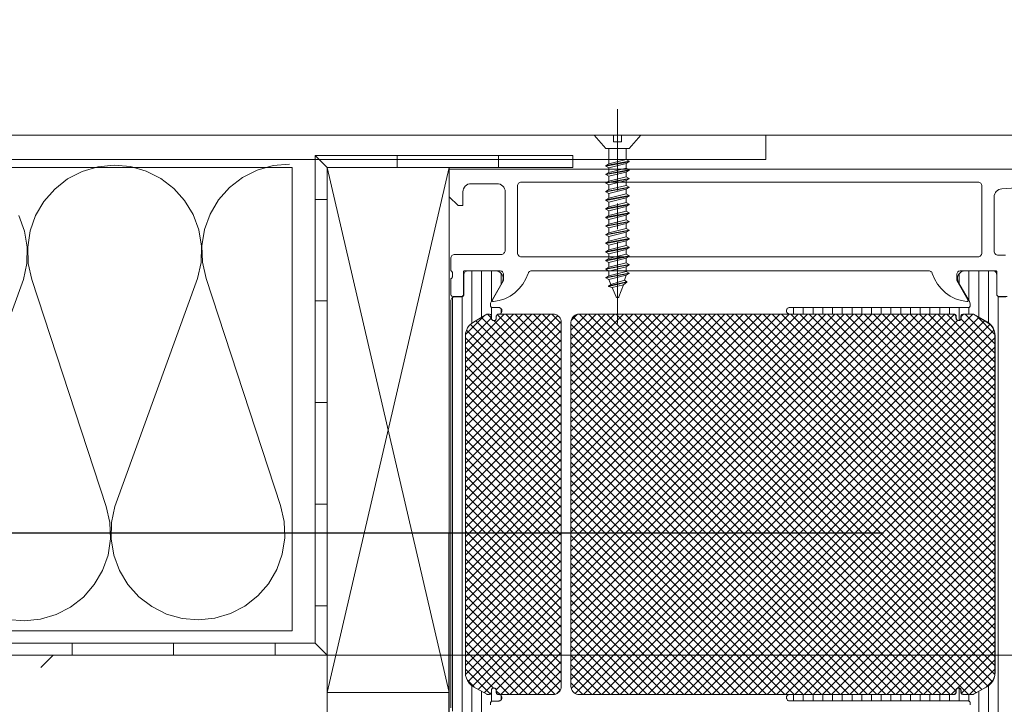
# Model space of a CAD drawing. Header units: metres. Extents: x 69 to 122.5, y -21.4 to -4.6.
# Tile 20 of 250: x 72.2071 to 72.3284, y -17.9085 to -17.8243. Entities that reach past the tile are written whole.
import ezdxf

# ---------------------------------------------------------------- set-up
doc = ezdxf.new("R2010")
doc.units = ezdxf.units.M
doc.header["$LTSCALE"] = 0.02
for name, pattern in [('center-3', [5.97125, 2.81, -1.405, 0.35125, -1.405]), ('gestrichelt - 01', [2, 1, -1]), ('ISO-07 Punktiert', [0.889, 0.127, -0.762]), ('ISO-08 Lang kurz gestrichelt', [9.144, 6.096, -0.762, 1.524, -0.762])]:
    doc.linetypes.add(name, pattern=pattern)
for name, color, linetype, lineweight in [('013_Beton und Stahlbetonarbeiten-000 Unterzüge', 7, 'ISO-07 Punktiert', 13), ('013_Beton und Stahlbetonarbeiten-330 Außenstützen', 7, 'Continuous', 25), ('013_Beton und Stahlbetonarbeiten-allg.', 7, 'Continuous', 13), ('026_Fensterarbeiten-330 allg.', 7, 'Continuous', 9), ('030_Sonnenschutzarbeiten-außen', 7, 'Continuous', 5), ('032_Metallarbeiten-Fenster', 7, 'Continuous', 5), ('Keine', 7, 'Continuous', 9)]:
    doc.layers.add(name, color=color, linetype=linetype, lineweight=lineweight)
doc.layers.add('014_Fassadenarbeiten-000 Aufsicht Betonfertigteile', color=7, linetype='Continuous', lineweight=9, true_color=0xc0c0c0)

msp = doc.modelspace()

# ---------------------------------------------------------------- linework, layer by layer
at = {"layer": '013_Beton und Stahlbetonarbeiten-000 Unterzüge'}
msp.add_lwpolyline([(74.695, -17.90244), (74.695, -18.15244), (72.245, -18.15244), (72.245, -17.90244)], close=True, dxfattribs=at)
at = {"layer": '013_Beton und Stahlbetonarbeiten-330 Außenstützen', "color": 7, "linetype": 'gestrichelt - 01', "lineweight": 25}
msp.add_lwpolyline([(71.98, -18.16744), (72.26, -18.16744), (72.26, -17.88744), (71.98, -17.88744)], close=True, dxfattribs=at)
at = {"layer": '013_Beton und Stahlbetonarbeiten-allg.', "color": 251, "linetype": 'Continuous', "lineweight": 9, "true_color": 0x555555}
msp.add_line((72.20974, -17.90394), (72.21125, -17.90244), dxfattribs=at)
at = {"layer": '013_Beton und Stahlbetonarbeiten-allg.', "color": 7, "linetype": 'Continuous', "lineweight": 18}
msp.add_lwpolyline([(71.995, -18.15244), (72.245, -18.15244), (72.245, -17.90244), (71.995, -17.90244)], close=True, dxfattribs=at)
at = {"layer": '014_Fassadenarbeiten-000 Aufsicht Betonfertigteile', "color": 252, "lineweight": 18, "true_color": 0x888888}
msp.add_lwpolyline([(74.82, -17.83844), (72.12, -17.83844), (72.12, -17.35244), (74.82, -17.35244)], close=True, dxfattribs=at)
at = {"layer": '026_Fensterarbeiten-330 allg.', "linetype": 'center-3', "lineweight": 25}
msp.add_line((72.31349, -17.88744), (72.21302, -17.88744), dxfattribs=at)
at = {"layer": '026_Fensterarbeiten-330 allg.'}
msp.add_lwpolyline([(72.24067, -17.89944), (71.99933, -17.89944), (71.99933, -17.84244), (72.24067, -17.84244)], close=True, dxfattribs=at)
at = {"layer": '030_Sonnenschutzarbeiten-außen', "color": 8, "linetype": 'Continuous', "lineweight": 5, "true_color": 0x808080}
msp.add_line((72.1905, -17.83844), (73.47, -17.83844), dxfattribs=at)
at = {"layer": '032_Metallarbeiten-Fenster', "color": 7, "linetype": 'ISO-08 Lang kurz gestrichelt', "lineweight": 5}
for p, q in [((72.28073, -17.84527), (72.28073, -17.83527)), ((72.28073, -17.84685), (72.28073, -17.85003)), ((72.28073, -17.85162), (72.28073, -17.86162))]:
    msp.add_line(p, q, dxfattribs=at)
at = {"layer": '032_Metallarbeiten-Fenster', "color": 7, "linetype": 'Continuous', "lineweight": 18}
for p, q in [((72.26, -17.90704), (72.245, -17.84244)), ((72.26, -17.84244), (72.245, -17.90704))]:
    msp.add_line(p, q, dxfattribs=at)
at = {"layer": '032_Metallarbeiten-Fenster', "color": 251, "linetype": 'Continuous', "lineweight": 9, "true_color": 0x555555}
for p, q in [((72.2628, -17.86159), (72.2628, -17.85514)), ((72.264, -17.86087), (72.264, -17.85514)), ((72.2652, -17.85889), (72.2652, -17.85514)), ((72.2664, -17.85682), (72.2664, -17.85547)), ((72.3228, -17.85675), (72.3228, -17.8555)), ((72.324, -17.85883), (72.324, -17.85513)), ((72.3252, -17.86084), (72.3252, -17.85513)), ((72.3264, -17.86156), (72.3264, -17.85513)), ((72.2604, -17.90932), (72.2604, -17.85844)), ((72.2616, -17.90943), (72.2616, -17.85832)), ((72.3276, -17.90943), (72.3276, -17.8583)), ((72.27243, -17.86048), (72.262, -17.87091)), ((72.2713, -17.86048), (72.262, -17.86978)), ((72.27017, -17.86048), (72.262, -17.86865)), ((72.26904, -17.86048), (72.262, -17.86752)), ((72.26791, -17.86048), (72.262, -17.86638)), ((72.26678, -17.86048), (72.262, -17.86525)), ((72.2652, -17.86096), (72.26472, -17.86048)), ((72.2652, -17.86098), (72.2652, -17.85963)), ((72.2664, -17.86034), (72.2664, -17.85982)), ((72.2738, -17.86729), (72.26698, -17.86048)), ((72.2738, -17.86616), (72.26811, -17.86048)), ((72.2738, -17.86503), (72.26925, -17.86048)), ((72.2738, -17.8639), (72.27038, -17.86048)), ((72.2738, -17.86277), (72.27151, -17.86048)), ((72.2738, -17.86164), (72.27264, -17.86048)), ((72.31995, -17.86048), (72.275, -17.90543)), ((72.31882, -17.86048), (72.275, -17.9043)), ((72.31769, -17.86048), (72.275, -17.90316)), ((72.31656, -17.86048), (72.275, -17.90203)), ((72.31542, -17.86048), (72.275, -17.9009)), ((72.31429, -17.86048), (72.275, -17.89977)), ((72.31316, -17.86048), (72.275, -17.89864)), ((72.31203, -17.86048), (72.275, -17.89751)), ((72.3109, -17.86048), (72.275, -17.89638)), ((72.30977, -17.86048), (72.275, -17.89524)), ((72.30864, -17.86048), (72.275, -17.89411)), ((72.3075, -17.86048), (72.275, -17.89298)), ((72.30637, -17.86048), (72.275, -17.89185)), ((72.30524, -17.86048), (72.275, -17.89072)), ((72.30411, -17.86048), (72.275, -17.88959)), ((72.30298, -17.86048), (72.275, -17.88846)), ((72.30185, -17.86048), (72.275, -17.88732)), ((72.30072, -17.86048), (72.275, -17.88619)), ((72.29958, -17.86048), (72.275, -17.88506)), ((72.29845, -17.86048), (72.275, -17.88393)), ((72.29732, -17.86048), (72.275, -17.8828)), ((72.29619, -17.86048), (72.275, -17.88167)), ((72.29506, -17.86048), (72.275, -17.88054)), ((72.29393, -17.86048), (72.275, -17.87941)), ((72.2928, -17.86048), (72.275, -17.87827)), ((72.29167, -17.86048), (72.275, -17.87714)), ((72.29053, -17.86048), (72.275, -17.87601)), ((72.2894, -17.86048), (72.275, -17.87488)), ((72.28827, -17.86048), (72.275, -17.87375)), ((72.28714, -17.86048), (72.275, -17.87262)), ((72.28601, -17.86048), (72.275, -17.87149)), ((72.28488, -17.86048), (72.275, -17.87035)), ((72.28375, -17.86048), (72.275, -17.86922)), ((72.28261, -17.86048), (72.275, -17.86809)), ((72.28148, -17.86048), (72.275, -17.86696)), ((72.28035, -17.86048), (72.275, -17.86583)), ((72.27922, -17.86048), (72.275, -17.8647)), ((72.27809, -17.86048), (72.275, -17.86357)), ((72.27696, -17.86048), (72.275, -17.86243)), ((72.27581, -17.8605), (72.27502, -17.86128)), ((72.32108, -17.86048), (72.27503, -17.90652)), ((72.3222, -17.86049), (72.27553, -17.90716)), ((72.3224, -17.90684), (72.27603, -17.86048)), ((72.32396, -17.90728), (72.27716, -17.86048)), ((72.32447, -17.86048), (72.27767, -17.90728)), ((72.32488, -17.90707), (72.2783, -17.86048)), ((72.3256, -17.90665), (72.27943, -17.86048)), ((72.32631, -17.90623), (72.28056, -17.86048)), ((72.32687, -17.90566), (72.28169, -17.86048)), ((72.32718, -17.90483), (72.28282, -17.86048)), ((72.3272, -17.90372), (72.28395, -17.86048)), ((72.3272, -17.90259), (72.28508, -17.86048)), ((72.3272, -17.90146), (72.28622, -17.86048)), ((72.3272, -17.90033), (72.28735, -17.86048)), ((72.3272, -17.8992), (72.28848, -17.86048)), ((72.3272, -17.89807), (72.28961, -17.86048)), ((72.3272, -17.89694), (72.29074, -17.86048)), ((72.3272, -17.8958), (72.29187, -17.86048)), ((72.3272, -17.89467), (72.293, -17.86048)), ((72.3272, -17.89354), (72.29414, -17.86048)), ((72.3272, -17.89241), (72.29527, -17.86048)), ((72.3272, -17.89128), (72.2964, -17.86048)), ((72.3272, -17.89015), (72.29753, -17.86048)), ((72.3272, -17.88902), (72.29866, -17.86048)), ((72.3272, -17.88788), (72.29979, -17.86048)), ((72.3272, -17.88675), (72.30092, -17.86048)), ((72.3272, -17.88562), (72.30205, -17.86048)), ((72.3024, -17.86047), (72.3024, -17.85967)), ((72.3272, -17.88449), (72.30319, -17.86048)), ((72.3036, -17.86047), (72.3036, -17.85967)), ((72.3272, -17.88336), (72.30432, -17.86048)), ((72.3048, -17.86047), (72.3048, -17.85967)), ((72.3272, -17.88223), (72.30545, -17.86048)), ((72.306, -17.86047), (72.306, -17.85967)), ((72.3272, -17.8811), (72.30658, -17.86048)), ((72.3072, -17.86047), (72.3072, -17.85967)), ((72.3272, -17.87997), (72.30771, -17.86048)), ((72.3084, -17.86047), (72.3084, -17.85967)), ((72.3272, -17.87883), (72.30884, -17.86048)), ((72.3096, -17.86047), (72.3096, -17.85967)), ((72.3272, -17.8777), (72.30997, -17.86048)), ((72.3108, -17.86047), (72.3108, -17.85967)), ((72.3272, -17.87657), (72.31111, -17.86048)), ((72.312, -17.86047), (72.312, -17.85967)), ((72.3272, -17.87544), (72.31224, -17.86048)), ((72.3132, -17.86047), (72.3132, -17.85967)), ((72.3272, -17.87431), (72.31337, -17.86048)), ((72.3144, -17.86047), (72.3144, -17.85967)), ((72.3272, -17.87318), (72.3145, -17.86048)), ((72.3156, -17.86047), (72.3156, -17.85967)), ((72.3272, -17.87205), (72.31563, -17.86048)), ((72.3272, -17.87091), (72.31676, -17.86048)), ((72.3168, -17.86047), (72.3168, -17.85967)), ((72.3272, -17.86978), (72.31789, -17.86048)), ((72.318, -17.86047), (72.318, -17.85967)), ((72.3272, -17.86865), (72.31903, -17.86048)), ((72.3192, -17.86047), (72.3192, -17.85967)), ((72.3272, -17.86752), (72.32016, -17.86048)), ((72.3204, -17.86047), (72.3204, -17.85967)), ((72.3272, -17.86639), (72.32129, -17.86048)), ((72.3216, -17.86047), (72.3216, -17.85967)), ((72.3228, -17.86126), (72.3228, -17.85967)), ((72.32334, -17.86048), (72.323, -17.86082)), ((72.3272, -17.86413), (72.32355, -17.86048)), ((72.324, -17.86047), (72.324, -17.85965)), ((72.27338, -17.86066), (72.262, -17.87204)), ((72.2652, -17.86092), (72.262, -17.86412)), ((72.27379, -17.86138), (72.262, -17.87317)), ((72.26428, -17.86071), (72.26202, -17.86297)), ((72.2738, -17.87182), (72.26327, -17.86129)), ((72.2738, -17.87069), (72.26399, -17.86088)), ((72.2738, -17.86956), (72.26552, -17.86128)), ((72.2738, -17.86843), (72.26591, -17.86054)), ((72.32057, -17.90728), (72.275, -17.86171)), ((72.3217, -17.90728), (72.27525, -17.86082)), ((72.32257, -17.86125), (72.27654, -17.90728)), ((72.32521, -17.86088), (72.27881, -17.90728)), ((72.32593, -17.86129), (72.27994, -17.90728)), ((72.3272, -17.86526), (72.32299, -17.86105)), ((72.32718, -17.86298), (72.32491, -17.8607)), ((72.2738, -17.8625), (72.262, -17.8743)), ((72.2738, -17.87408), (72.26215, -17.86243)), ((72.2738, -17.87295), (72.26261, -17.86176)), ((72.31944, -17.90728), (72.275, -17.86284)), ((72.32659, -17.86175), (72.28107, -17.90728)), ((72.32705, -17.86243), (72.2822, -17.90728)), ((72.2738, -17.87521), (72.262, -17.86341)), ((72.2738, -17.86363), (72.262, -17.87543)), ((72.31831, -17.90728), (72.275, -17.86397)), ((72.3272, -17.86341), (72.28333, -17.90728)), ((72.2738, -17.87635), (72.262, -17.86455)), ((72.2738, -17.86477), (72.262, -17.87657)), ((72.31718, -17.90728), (72.275, -17.8651)), ((72.3272, -17.86454), (72.28446, -17.90728)), ((72.2738, -17.87748), (72.262, -17.86568)), ((72.2738, -17.8659), (72.262, -17.8777)), ((72.31605, -17.90728), (72.275, -17.86623)), ((72.3272, -17.86567), (72.28559, -17.90728)), ((72.2738, -17.87861), (72.262, -17.86681)), ((72.2738, -17.86703), (72.262, -17.87883)), ((72.31491, -17.90728), (72.275, -17.86736)), ((72.3272, -17.8668), (72.28673, -17.90728)), ((72.2738, -17.87974), (72.262, -17.86794)), ((72.2738, -17.86816), (72.262, -17.87996)), ((72.31378, -17.90728), (72.275, -17.86849)), ((72.3272, -17.86793), (72.28786, -17.90728)), ((72.2738, -17.88087), (72.262, -17.86907)), ((72.2738, -17.86929), (72.262, -17.88109)), ((72.2738, -17.882), (72.262, -17.8702)), ((72.31265, -17.90728), (72.275, -17.86963)), ((72.3272, -17.86907), (72.28899, -17.90728)), ((72.3272, -17.8702), (72.29012, -17.90728)), ((72.2738, -17.87042), (72.262, -17.88222)), ((72.2738, -17.88313), (72.262, -17.87133)), ((72.31152, -17.90728), (72.275, -17.87076)), ((72.3272, -17.87133), (72.29125, -17.90728)), ((72.2738, -17.87155), (72.262, -17.88335)), ((72.2738, -17.88427), (72.262, -17.87247)), ((72.31039, -17.90728), (72.275, -17.87189)), ((72.3272, -17.87246), (72.29238, -17.90728)), ((72.2738, -17.87269), (72.262, -17.88449)), ((72.2738, -17.8854), (72.262, -17.8736)), ((72.2738, -17.87382), (72.262, -17.88562)), ((72.30926, -17.90728), (72.275, -17.87302)), ((72.3272, -17.87359), (72.29351, -17.90728)), ((72.2738, -17.88653), (72.262, -17.87473)), ((72.2738, -17.87495), (72.262, -17.88675)), ((72.30813, -17.90728), (72.275, -17.87415)), ((72.3272, -17.87472), (72.29465, -17.90728)), ((72.2738, -17.88766), (72.262, -17.87586)), ((72.2738, -17.87608), (72.262, -17.88788)), ((72.30699, -17.90728), (72.275, -17.87528)), ((72.3272, -17.87585), (72.29578, -17.90728)), ((72.2738, -17.88879), (72.262, -17.87699)), ((72.2738, -17.87721), (72.262, -17.88901)), ((72.30586, -17.90728), (72.275, -17.87641)), ((72.3272, -17.87699), (72.29691, -17.90728)), ((72.2738, -17.88992), (72.262, -17.87812)), ((72.2738, -17.87834), (72.262, -17.89014)), ((72.30473, -17.90728), (72.275, -17.87755)), ((72.3036, -17.90728), (72.275, -17.87868)), ((72.3272, -17.87812), (72.29804, -17.90728)), ((72.2738, -17.89105), (72.262, -17.87925)), ((72.2738, -17.87947), (72.262, -17.89127)), ((72.30247, -17.90728), (72.275, -17.87981)), ((72.3272, -17.87925), (72.29917, -17.90728)), ((72.2738, -17.89218), (72.262, -17.88038)), ((72.2738, -17.88061), (72.262, -17.89241)), ((72.30134, -17.90728), (72.275, -17.88094)), ((72.3272, -17.88038), (72.3003, -17.90728)), ((72.2738, -17.89332), (72.262, -17.88152)), ((72.2738, -17.88174), (72.262, -17.89354)), ((72.30021, -17.90728), (72.275, -17.88207)), ((72.3272, -17.88151), (72.30143, -17.90728)), ((72.2738, -17.89445), (72.262, -17.88265)), ((72.2738, -17.88287), (72.262, -17.89467)), ((72.29907, -17.90728), (72.275, -17.8832)), ((72.3272, -17.88264), (72.30256, -17.90728)), ((72.2738, -17.89558), (72.262, -17.88378)), ((72.2738, -17.884), (72.262, -17.8958)), ((72.29794, -17.90728), (72.275, -17.88433)), ((72.3272, -17.88377), (72.3037, -17.90728)), ((72.2738, -17.89671), (72.262, -17.88491)), ((72.2738, -17.88513), (72.262, -17.89693)), ((72.29681, -17.90728), (72.275, -17.88547)), ((72.3272, -17.88491), (72.30483, -17.90728)), ((72.2738, -17.89784), (72.262, -17.88604)), ((72.2738, -17.88626), (72.262, -17.89806)), ((72.2738, -17.89897), (72.262, -17.88717)), ((72.29568, -17.90728), (72.275, -17.8866)), ((72.3272, -17.88604), (72.30596, -17.90728)), ((72.3272, -17.88717), (72.30709, -17.90728)), ((72.2738, -17.88739), (72.262, -17.89919)), ((72.2738, -17.9001), (72.262, -17.8883)), ((72.29455, -17.90728), (72.275, -17.88773)), ((72.3272, -17.8883), (72.30822, -17.90728)), ((72.2738, -17.88852), (72.262, -17.90032)), ((72.2738, -17.90124), (72.262, -17.88944)), ((72.29342, -17.90728), (72.275, -17.88886)), ((72.3272, -17.88943), (72.30935, -17.90728)), ((72.2738, -17.88966), (72.262, -17.90146)), ((72.2738, -17.90237), (72.262, -17.89057)), ((72.2738, -17.89079), (72.262, -17.90259)), ((72.29229, -17.90728), (72.275, -17.88999)), ((72.3272, -17.89056), (72.31048, -17.90728)), ((72.2738, -17.9035), (72.262, -17.8917)), ((72.2738, -17.89192), (72.262, -17.90372)), ((72.29116, -17.90728), (72.275, -17.89112)), ((72.3272, -17.89169), (72.31162, -17.90728)), ((72.2738, -17.90463), (72.262, -17.89283)), ((72.2738, -17.89305), (72.26202, -17.90483)), ((72.29002, -17.90728), (72.275, -17.89225)), ((72.3272, -17.89282), (72.31275, -17.90728)), ((72.2738, -17.90576), (72.262, -17.89396)), ((72.2738, -17.89418), (72.26233, -17.90566)), ((72.28889, -17.90728), (72.275, -17.89338)), ((72.3272, -17.89396), (72.31388, -17.90728)), ((72.27367, -17.90676), (72.262, -17.89509)), ((72.2738, -17.89531), (72.26289, -17.90623)), ((72.28776, -17.90728), (72.275, -17.89452)), ((72.28663, -17.90728), (72.275, -17.89565)), ((72.3272, -17.89509), (72.31501, -17.90728)), ((72.27302, -17.90725), (72.262, -17.89622)), ((72.2738, -17.89644), (72.26359, -17.90665)), ((72.2855, -17.90728), (72.275, -17.89678)), ((72.3272, -17.89622), (72.31614, -17.90728)), ((72.27192, -17.90728), (72.262, -17.89736)), ((72.2738, -17.89758), (72.26431, -17.90706)), ((72.28437, -17.90728), (72.275, -17.89791)), ((72.3272, -17.89735), (72.31727, -17.90728)), ((72.27079, -17.90728), (72.262, -17.89849)), ((72.2738, -17.89871), (72.26579, -17.90671)), ((72.28324, -17.90728), (72.275, -17.89904)), ((72.3272, -17.89848), (72.3184, -17.90728)), ((72.26966, -17.90728), (72.262, -17.89962)), ((72.2738, -17.89984), (72.26636, -17.90728)), ((72.2821, -17.90728), (72.275, -17.90017)), ((72.3272, -17.89961), (72.31954, -17.90728)), ((72.26853, -17.90728), (72.262, -17.90075)), ((72.2738, -17.90097), (72.26749, -17.90728)), ((72.28097, -17.90728), (72.275, -17.9013)), ((72.3272, -17.90074), (72.32067, -17.90728)), ((72.2674, -17.90728), (72.262, -17.90188)), ((72.2738, -17.9021), (72.26862, -17.90728)), ((72.27984, -17.90728), (72.275, -17.90244)), ((72.3272, -17.90188), (72.32257, -17.90651)), ((72.26547, -17.90648), (72.262, -17.90301)), ((72.26508, -17.90722), (72.262, -17.90414)), ((72.2738, -17.90323), (72.26976, -17.90728)), ((72.27871, -17.90728), (72.275, -17.90357)), ((72.3272, -17.90301), (72.32306, -17.90715)), ((72.3272, -17.90414), (72.32406, -17.90728)), ((72.2738, -17.90436), (72.27089, -17.90728)), ((72.27758, -17.90728), (72.275, -17.9047)), ((72.26307, -17.90635), (72.26224, -17.90552)), ((72.2628, -17.91262), (72.2628, -17.90617)), ((72.2738, -17.9055), (72.27202, -17.90728)), ((72.27645, -17.90728), (72.275, -17.90583)), ((72.3228, -17.90807), (72.3228, -17.90648)), ((72.32696, -17.90551), (72.32611, -17.90636)), ((72.3264, -17.91261), (72.3264, -17.90618)), ((72.264, -17.91262), (72.264, -17.90688)), ((72.2652, -17.90813), (72.2652, -17.90678)), ((72.26627, -17.90728), (72.2658, -17.90681)), ((72.2664, -17.90794), (72.2664, -17.90742)), ((72.27368, -17.90675), (72.27327, -17.90716)), ((72.3024, -17.90807), (72.3024, -17.90727)), ((72.3036, -17.90807), (72.3036, -17.90727)), ((72.3048, -17.90807), (72.3048, -17.90727)), ((72.306, -17.90807), (72.306, -17.90727)), ((72.3072, -17.90807), (72.3072, -17.90727)), ((72.3084, -17.90807), (72.3084, -17.90727)), ((72.3096, -17.90807), (72.3096, -17.90727)), ((72.3108, -17.90807), (72.3108, -17.90727)), ((72.312, -17.90807), (72.312, -17.90727)), ((72.3132, -17.90807), (72.3132, -17.90727)), ((72.3144, -17.90807), (72.3144, -17.90727)), ((72.3156, -17.90807), (72.3156, -17.90727)), ((72.3168, -17.90807), (72.3168, -17.90727)), ((72.318, -17.90807), (72.318, -17.90727)), ((72.3192, -17.90807), (72.3192, -17.90727)), ((72.3204, -17.90807), (72.3204, -17.90727)), ((72.3216, -17.90807), (72.3216, -17.90727)), ((72.32243, -17.90665), (72.3218, -17.90728)), ((72.324, -17.90808), (72.324, -17.90727)), ((72.3252, -17.91261), (72.3252, -17.90689))]:
    msp.add_line(p, q, dxfattribs=at)
at = {"layer": '032_Metallarbeiten-Fenster', "color": 7, "linetype": 'Continuous', "lineweight": 9}
for points in [[(72.299, -17.84144), (71.941, -17.84144), (71.941, -17.83844), (72.299, -17.83844)], [(72.27931, -17.84009), (72.28216, -17.84009), (72.28359, -17.83844), (72.28123, -17.83844), (72.28123, -17.83929), (72.28024, -17.83929), (72.28024, -17.83844), (72.27787, -17.83844)], [(72.28007, -17.85718), (72.28055, -17.85835), (72.28055, -17.85835), (72.28057, -17.85838), (72.28059, -17.8584), (72.28061, -17.85842), (72.28063, -17.85843), (72.28066, -17.85844), (72.28069, -17.85844), (72.28078, -17.85844), (72.28078, -17.85844), (72.2808, -17.85844), (72.28082, -17.85843), (72.28085, -17.85842), (72.28087, -17.85841), (72.28088, -17.85839), (72.2809, -17.85837), (72.28091, -17.85835), (72.28147, -17.85686)]]:
    msp.add_lwpolyline(points, close=True, dxfattribs=at)
for points in [[(72.28179, -17.84146), (72.28179, -17.84009), (72.27967, -17.84009), (72.27967, -17.84199)], [(72.24034, -17.84202), (72.23832, -17.8422), (72.23637, -17.84275), (72.23456, -17.84366), (72.23295, -17.8449), (72.2316, -17.84642), (72.23057, -17.84816), (72.22988, -17.85007), (72.22956, -17.85208), (72.22963, -17.8541), (72.23008, -17.85608), (72.23924, -17.88403), (72.23924, -17.88403), (72.23969, -17.88599), (72.23976, -17.88801), (72.23945, -17.89), (72.23878, -17.8919), (72.23776, -17.89364), (72.23644, -17.89515), (72.23485, -17.8964), (72.23306, -17.89732), (72.23113, -17.89789), (72.22912, -17.89809), (72.22712, -17.89792), (72.22518, -17.89737), (72.22338, -17.89646), (72.22178, -17.89524), (72.22044, -17.89374), (72.2194, -17.89201), (72.2187, -17.89012), (72.21837, -17.88813), (72.21842, -17.88612), (72.21884, -17.88415), (72.22903, -17.85609), (72.22903, -17.85609), (72.22945, -17.85412), (72.2295, -17.85211), (72.22917, -17.85012), (72.22847, -17.84823), (72.22743, -17.8465), (72.22609, -17.845), (72.22449, -17.84378), (72.22269, -17.84288), (72.22075, -17.84233), (72.21875, -17.84215), (72.21674, -17.84235), (72.21481, -17.84292), (72.21302, -17.84385), (72.21144, -17.84509), (72.21011, -17.84661), (72.20909, -17.84834), (72.20842, -17.85024), (72.20811, -17.85223), (72.20818, -17.85424), (72.20863, -17.85621), (72.21779, -17.88416), (72.21779, -17.88416), (72.21824, -17.88612), (72.21831, -17.88813), (72.218, -17.89012), (72.21733, -17.89202), (72.21631, -17.89376), (72.21499, -17.89528), (72.2134, -17.89652), (72.21161, -17.89745), (72.20968, -17.89802), (72.20767, -17.89822), (72.20567, -17.89804)], [(72.22903, -17.85609), (72.22945, -17.85412), (72.2295, -17.85211), (72.22917, -17.85012), (72.22847, -17.84823), (72.22743, -17.8465), (72.22609, -17.845), (72.22449, -17.84378), (72.22269, -17.84288), (72.22075, -17.84233), (72.21875, -17.84215), (72.21674, -17.84235), (72.21481, -17.84292), (72.21302, -17.84385), (72.21144, -17.84509), (72.21011, -17.84661), (72.20909, -17.84834), (72.20842, -17.85024), (72.20811, -17.85223), (72.20818, -17.85424), (72.20863, -17.85621), (72.21779, -17.88416), (72.21779, -17.88416), (72.21824, -17.88612), (72.21831, -17.88813), (72.218, -17.89012), (72.21733, -17.89202), (72.21631, -17.89376), (72.21499, -17.89528), (72.2134, -17.89652), (72.21161, -17.89745), (72.20968, -17.89802), (72.20767, -17.89822), (72.20567, -17.89804)], [(72.28216, -17.84167), (72.28179, -17.84146), (72.27967, -17.84199), (72.27931, -17.8422)], [(72.27931, -17.84226), (72.27931, -17.8422), (72.28216, -17.84167), (72.28216, -17.84173)], [(72.28179, -17.84194), (72.28216, -17.84173), (72.27931, -17.84226), (72.27967, -17.84247)], [(72.27967, -17.84305), (72.27967, -17.84247), (72.28179, -17.84194), (72.28179, -17.84252)], [(72.06358, -17.90244), (72.245, -17.90244), (72.245, -17.84244), (72.27522, -17.84244)], [(72.28216, -17.84273), (72.28179, -17.84252), (72.27967, -17.84305), (72.27931, -17.84326)], [(72.27931, -17.84331), (72.27931, -17.84326), (72.28216, -17.84273), (72.28216, -17.84279)], [(72.28179, -17.84299), (72.28216, -17.84279), (72.27931, -17.84331), (72.27967, -17.84352)], [(72.27967, -17.84411), (72.27967, -17.84352), (72.28179, -17.84299), (72.28179, -17.84358)], [(72.28216, -17.84379), (72.28179, -17.84358), (72.27967, -17.84411), (72.27931, -17.84431)], [(72.27931, -17.84437), (72.27931, -17.84431), (72.28216, -17.84379), (72.28216, -17.84384)], [(72.28179, -17.84405), (72.28216, -17.84384), (72.27931, -17.84437), (72.27967, -17.84458)], [(72.28216, -17.84484), (72.28179, -17.84463), (72.27967, -17.84516), (72.27931, -17.84537)], [(72.27967, -17.84516), (72.27967, -17.84458), (72.28179, -17.84405), (72.28179, -17.84463)], [(72.27931, -17.84543), (72.27931, -17.84537), (72.28216, -17.84484), (72.28216, -17.8449)], [(72.28179, -17.84511), (72.28216, -17.8449), (72.27931, -17.84543), (72.27967, -17.84564)], [(72.28216, -17.8459), (72.28179, -17.84569), (72.27967, -17.84622), (72.27931, -17.84643)], [(72.27931, -17.84649), (72.27931, -17.84643), (72.28216, -17.8459), (72.28216, -17.84596)], [(72.27967, -17.84622), (72.27967, -17.84564), (72.28179, -17.84511), (72.28179, -17.84569)], [(72.28179, -17.84617), (72.28216, -17.84596), (72.27931, -17.84649), (72.27967, -17.8467)], [(72.28216, -17.84696), (72.28179, -17.84675), (72.27967, -17.84728), (72.27931, -17.84749)], [(72.27931, -17.84755), (72.27931, -17.84749), (72.28216, -17.84696), (72.28216, -17.84702)], [(72.28179, -17.84723), (72.28216, -17.84702), (72.27931, -17.84755), (72.27967, -17.84776)], [(72.27967, -17.84728), (72.27967, -17.8467), (72.28179, -17.84617), (72.28179, -17.84675)], [(72.19739, -17.88428), (72.20758, -17.85622), (72.20758, -17.85622), (72.208, -17.85425), (72.20805, -17.85223), (72.20772, -17.85025), (72.20702, -17.84836)], [(72.19739, -17.88428), (72.20758, -17.85622), (72.20758, -17.85622), (72.208, -17.85425), (72.20805, -17.85223), (72.20772, -17.85025), (72.20702, -17.84836)], [(72.28216, -17.84802), (72.28179, -17.84781), (72.27967, -17.84834), (72.27931, -17.84855)], [(72.27931, -17.84861), (72.27931, -17.84855), (72.28216, -17.84802), (72.28216, -17.84808)], [(72.28179, -17.84829), (72.28216, -17.84808), (72.27931, -17.84861), (72.27967, -17.84882)], [(72.27967, -17.84834), (72.27967, -17.84776), (72.28179, -17.84723), (72.28179, -17.84781)], [(72.27967, -17.8494), (72.27967, -17.84882), (72.28179, -17.84829), (72.28179, -17.84887)], [(72.28216, -17.84908), (72.28179, -17.84887), (72.27967, -17.8494), (72.27931, -17.84961)], [(72.27931, -17.84966), (72.27931, -17.84961), (72.28216, -17.84908), (72.28216, -17.84914)], [(72.28179, -17.84934), (72.28216, -17.84914), (72.27931, -17.84966), (72.27967, -17.84987)], [(72.27967, -17.85046), (72.27967, -17.84987), (72.28179, -17.84934), (72.28179, -17.84993)], [(72.28216, -17.85014), (72.28179, -17.84993), (72.27967, -17.85046), (72.27931, -17.85066)], [(72.27931, -17.85072), (72.27931, -17.85066), (72.28216, -17.85014), (72.28216, -17.85019)], [(72.28179, -17.8504), (72.28216, -17.85019), (72.27931, -17.85072), (72.27967, -17.85093)], [(72.27967, -17.85151), (72.27967, -17.85093), (72.28179, -17.8504), (72.28179, -17.85098)], [(72.28216, -17.85119), (72.28179, -17.85098), (72.27967, -17.85151), (72.27931, -17.85172)], [(72.27931, -17.85178), (72.27931, -17.85172), (72.28216, -17.85119), (72.28216, -17.85125)], [(72.28179, -17.85146), (72.28216, -17.85125), (72.27931, -17.85178), (72.27967, -17.85199)], [(72.27967, -17.85257), (72.27967, -17.85199), (72.28179, -17.85146), (72.28179, -17.85204)], [(72.28216, -17.85225), (72.28179, -17.85204), (72.27967, -17.85257), (72.27931, -17.85278)], [(72.27931, -17.85284), (72.27931, -17.85278), (72.28216, -17.85225), (72.28216, -17.85231)], [(72.28179, -17.85252), (72.28216, -17.85231), (72.27931, -17.85284), (72.27967, -17.85305)], [(72.28216, -17.85331), (72.28179, -17.8531), (72.27967, -17.85363), (72.27931, -17.85384)], [(72.27967, -17.85363), (72.27967, -17.85305), (72.28179, -17.85252), (72.28179, -17.8531)], [(72.27931, -17.8539), (72.27931, -17.85384), (72.28216, -17.85331), (72.28216, -17.85337)], [(72.28179, -17.85358), (72.28216, -17.85337), (72.27931, -17.8539), (72.27967, -17.85411)], [(72.28216, -17.85437), (72.28179, -17.85416), (72.27967, -17.85469), (72.27931, -17.8549)], [(72.27931, -17.85496), (72.27931, -17.8549), (72.28216, -17.85437), (72.28216, -17.85443)], [(72.28179, -17.85464), (72.28216, -17.85443), (72.27931, -17.85496), (72.27967, -17.85517)], [(72.27967, -17.85469), (72.27967, -17.85411), (72.28179, -17.85358), (72.28179, -17.85416)], [(72.28216, -17.85543), (72.28179, -17.85522), (72.27967, -17.85575), (72.27931, -17.85596)], [(72.27931, -17.85601), (72.27931, -17.85596), (72.28216, -17.85543), (72.28216, -17.85549)], [(72.28179, -17.85569), (72.28216, -17.85549), (72.27931, -17.85601), (72.27967, -17.85622)], [(72.27967, -17.85575), (72.27967, -17.85517), (72.28179, -17.85464), (72.28179, -17.85522)], [(72.27962, -17.85701), (72.27991, -17.85681), (72.2816, -17.85628), (72.28189, -17.85649)], [(72.28189, -17.85654), (72.28189, -17.85649), (72.27962, -17.85701), (72.27962, -17.85707)], [(72.28007, -17.85718), (72.27962, -17.85707), (72.28189, -17.85654), (72.28147, -17.85686)], [(72.2816, -17.85628), (72.28179, -17.85569), (72.27967, -17.85622), (72.27991, -17.85681)]]:
    msp.add_lwpolyline(points, dxfattribs=at)
at = {"layer": '032_Metallarbeiten-Fenster', "color": 7, "linetype": 'Continuous', "lineweight": 18}
msp.add_lwpolyline([(72.26, -17.90704), (72.245, -17.90704), (72.245, -17.84244), (72.26, -17.84244)], close=True, dxfattribs=at)
at = {"layer": '032_Metallarbeiten-Fenster', "lineweight": 5}
for points in [[(72.3287, -17.85831), (72.32772, -17.85831), (72.32766, -17.8583), (72.32761, -17.85828), (72.32755, -17.85826), (72.32751, -17.85822), (72.32747, -17.85817), (72.32744, -17.85812), (72.32743, -17.85807), (72.32742, -17.85801), (72.32742, -17.85525), (72.32742, -17.85522), (72.32741, -17.8552), (72.3274, -17.85518), (72.32738, -17.85516), (72.32737, -17.85515), (72.32735, -17.85514), (72.32732, -17.85513), (72.3273, -17.85513), (72.323, -17.85513), (72.3229, -17.85514), (72.32281, -17.85517), (72.32272, -17.85521), (72.32265, -17.85527), (72.32258, -17.85535), (72.32254, -17.85544), (72.32251, -17.85553), (72.3225, -17.85563), (72.3225, -17.85633), (72.32388, -17.85872), (72.3239, -17.85875), (72.3239, -17.85879), (72.32389, -17.85883), (72.32388, -17.85886), (72.32385, -17.85889), (72.32382, -17.85891), (72.32379, -17.85893), (72.32375, -17.85893), (72.32303, -17.8588), (72.32234, -17.85858), (72.32169, -17.85825), (72.3211, -17.85784), (72.32057, -17.85734), (72.32011, -17.85678), (72.31975, -17.85615), (72.31948, -17.85547), (72.31945, -17.8554), (72.31941, -17.85533), (72.31935, -17.85527), (72.31929, -17.85522), (72.31923, -17.85518), (72.31915, -17.85515), (72.31908, -17.85513), (72.319, -17.85513), (72.2702, -17.85513), (72.27012, -17.85513), (72.27004, -17.85515), (72.26997, -17.85518), (72.26991, -17.85522), (72.26985, -17.85527), (72.26979, -17.85533), (72.26975, -17.8554), (72.26972, -17.85547), (72.26945, -17.85615), (72.26909, -17.85678), (72.26863, -17.85734), (72.2681, -17.85784), (72.26751, -17.85825), (72.26686, -17.85858), (72.26617, -17.8588), (72.26545, -17.85893), (72.26541, -17.85893), (72.26538, -17.85891), (72.26535, -17.85889), (72.26532, -17.85886), (72.26531, -17.85883), (72.2653, -17.85879), (72.2653, -17.85875), (72.26532, -17.85872), (72.2667, -17.85633), (72.2667, -17.85563), (72.26669, -17.85553), (72.26666, -17.85544), (72.26662, -17.85535), (72.26655, -17.85527), (72.26648, -17.85521), (72.26639, -17.85517), (72.2663, -17.85514), (72.2662, -17.85513), (72.2619, -17.85513), (72.26188, -17.85513), (72.26185, -17.85514), (72.26183, -17.85515), (72.26181, -17.85516), (72.2618, -17.85518), (72.26179, -17.8552), (72.26178, -17.85522), (72.26178, -17.85525), (72.26178, -17.85801), (72.26177, -17.85807), (72.26176, -17.85812), (72.26173, -17.85817), (72.26169, -17.85822), (72.26165, -17.85826), (72.26159, -17.85828), (72.26154, -17.8583), (72.26148, -17.85831), (72.2605, -17.85831), (72.26044, -17.8583), (72.26039, -17.85828), (72.26033, -17.85826), (72.26029, -17.85822), (72.26025, -17.85817), (72.26022, -17.85812), (72.26021, -17.85807), (72.2602, -17.85801), (72.2602, -17.85613), (72.26024, -17.85611), (72.26028, -17.85609), (72.26032, -17.85606), (72.26035, -17.85602), (72.26037, -17.85599), (72.26039, -17.85594), (72.2604, -17.8559), (72.2604, -17.85585), (72.2604, -17.8554), (72.2604, -17.85536), (72.26039, -17.85531), (72.26037, -17.85527), (72.26035, -17.85523), (72.26032, -17.8552), (72.26028, -17.85517), (72.26024, -17.85514), (72.2602, -17.85513), (72.2602, -17.85363), (72.26021, -17.85353), (72.26024, -17.85344), (72.26028, -17.85335), (72.26035, -17.85327), (72.26042, -17.85321), (72.26051, -17.85317), (72.2606, -17.85314), (72.2607, -17.85313), (72.2664, -17.85313), (72.2665, -17.85312), (72.26659, -17.85309), (72.26668, -17.85304), (72.26675, -17.85298), (72.26682, -17.8529), (72.26686, -17.85282), (72.26689, -17.85272), (72.2669, -17.85263), (72.2669, -17.84543), (72.26688, -17.84523), (72.26682, -17.84504), (72.26673, -17.84487), (72.26661, -17.84472), (72.26646, -17.8446), (72.26628, -17.8445), (72.26609, -17.84445), (72.2659, -17.84443), (72.2627, -17.84443), (72.2625, -17.84445), (72.26232, -17.8445), (72.26214, -17.8446), (72.26199, -17.84472), (72.26187, -17.84487), (72.26178, -17.84504), (72.26172, -17.84523), (72.2617, -17.84543), (72.2617, -17.84713), (72.2611, -17.84713), (72.26, -17.84603), (72.26, -17.84263), (72.3635, -17.84263)], [(72.3341, -17.84463), (72.32803, -17.84506), (72.32784, -17.84509), (72.32767, -17.84516), (72.32751, -17.84525), (72.32737, -17.84538), (72.32725, -17.84553), (72.32717, -17.84569), (72.32712, -17.84587), (72.3271, -17.84606), (72.3271, -17.85273), (72.32711, -17.85282), (72.32714, -17.85292), (72.32718, -17.853), (72.32725, -17.85308), (72.32732, -17.85314), (72.32741, -17.85319), (72.3275, -17.85322), (72.3276, -17.85323), (72.3285, -17.85323)]]:
    msp.add_lwpolyline(points, dxfattribs=at)
msp.add_lwpolyline([(72.2689, -17.85343), (72.3251, -17.85343), (72.3252, -17.85342), (72.32529, -17.85339), (72.32538, -17.85334), (72.32545, -17.85328), (72.32552, -17.8532), (72.32556, -17.85312), (72.32559, -17.85302), (72.3256, -17.85293), (72.3256, -17.84473), (72.32559, -17.84463), (72.32556, -17.84454), (72.32552, -17.84445), (72.32545, -17.84437), (72.32538, -17.84431), (72.32529, -17.84427), (72.3252, -17.84424), (72.3251, -17.84423), (72.2689, -17.84423), (72.2688, -17.84424), (72.26871, -17.84427), (72.26862, -17.84431), (72.26855, -17.84437), (72.26848, -17.84445), (72.26844, -17.84454), (72.26841, -17.84463), (72.2684, -17.84473), (72.2684, -17.85293), (72.26841, -17.85302), (72.26844, -17.85312), (72.26848, -17.8532), (72.26855, -17.85328), (72.26862, -17.85334), (72.26871, -17.85339), (72.2688, -17.85342)], close=True, dxfattribs=at)
at = {"layer": '032_Metallarbeiten-Fenster', "linetype": 'Continuous', "lineweight": 5}
for points in [[(72.2602, -17.90892), (72.2602, -17.85884), (72.2602, -17.85884), (72.26021, -17.85875), (72.26023, -17.85867), (72.26027, -17.85859), (72.26032, -17.85852), (72.26038, -17.85845), (72.26045, -17.8584), (72.26053, -17.85837), (72.26061, -17.85834), (72.2607, -17.85834), (72.26151, -17.85834), (72.26151, -17.85834), (72.26157, -17.85833), (72.26162, -17.85831), (72.26168, -17.85829), (72.26172, -17.85825), (72.26176, -17.8582), (72.26179, -17.85815), (72.2618, -17.8581), (72.26181, -17.85804), (72.26181, -17.85564), (72.26181, -17.85564), (72.26182, -17.85555), (72.26184, -17.85547), (72.26188, -17.85539), (72.26193, -17.85532), (72.26199, -17.85525), (72.26206, -17.8552), (72.26214, -17.85517), (72.26222, -17.85514), (72.26231, -17.85514), (72.26579, -17.85514), (72.26579, -17.85514), (72.26596, -17.85518), (72.26613, -17.85525), (72.26628, -17.85535), (72.26641, -17.85548), (72.26651, -17.85563), (72.26659, -17.8558), (72.26663, -17.85597), (72.26664, -17.85615), (72.26662, -17.85633), (72.26657, -17.85651), (72.26649, -17.85667), (72.26517, -17.85895), (72.26513, -17.85903), (72.26511, -17.85911), (72.2651, -17.8592), (72.2651, -17.85943), (72.2651, -17.85943), (72.2651, -17.85948), (72.26512, -17.85952), (72.26514, -17.85957), (72.26517, -17.8596), (72.26521, -17.85964), (72.26525, -17.85966), (72.2653, -17.85967), (72.26535, -17.85968), (72.2661, -17.85968), (72.2661, -17.85968), (72.26618, -17.85968), (72.26625, -17.85971), (72.26632, -17.85974), (72.26638, -17.85979), (72.26643, -17.85985), (72.26647, -17.85992), (72.26649, -17.86), (72.2665, -17.86008), (72.2665, -17.86008), (72.26649, -17.86015), (72.26648, -17.86021), (72.26645, -17.86028), (72.26641, -17.86033), (72.26636, -17.86038), (72.2663, -17.86042), (72.26624, -17.86045), (72.26617, -17.86047), (72.2661, -17.86048), (72.2661, -17.86048), (72.26605, -17.86048), (72.266, -17.86049), (72.26595, -17.86052), (72.26591, -17.86055), (72.26587, -17.86058), (72.26584, -17.86063), (72.26582, -17.86067), (72.2658, -17.86072), (72.2658, -17.86078), (72.2658, -17.86098), (72.2658, -17.86098), (72.26579, -17.86103), (72.26578, -17.86108), (72.26576, -17.86113), (72.26573, -17.86117), (72.26569, -17.86121), (72.26565, -17.86124), (72.2656, -17.86126), (72.26555, -17.86127), (72.2655, -17.86128), (72.2655, -17.86128), (72.26544, -17.86127), (72.26538, -17.86125), (72.26533, -17.86123), (72.26529, -17.86119), (72.26525, -17.86114), (72.26522, -17.86109), (72.26521, -17.86104), (72.2652, -17.86098), (72.2652, -17.86078), (72.2652, -17.86078), (72.26519, -17.86072), (72.26518, -17.86067), (72.26515, -17.86062), (72.26512, -17.86057), (72.26508, -17.86053), (72.26503, -17.86051), (72.26497, -17.86049), (72.26492, -17.86048), (72.26473, -17.86048), (72.26473, -17.86048), (72.2647, -17.86048), (72.26467, -17.86049), (72.26463, -17.8605), (72.263, -17.86145), (72.263, -17.86145), (72.26271, -17.86165), (72.26247, -17.86189), (72.26227, -17.86218), (72.26212, -17.8625), (72.26203, -17.86283), (72.262, -17.86318), (72.262, -17.90457), (72.262, -17.90457), (72.26203, -17.90492), (72.26212, -17.90526), (72.26227, -17.90557), (72.26247, -17.90586), (72.26271, -17.90611), (72.263, -17.90631), (72.26463, -17.90725), (72.26463, -17.90725), (72.26467, -17.90726), (72.2647, -17.90727), (72.26473, -17.90728), (72.26492, -17.90728), (72.26492, -17.90728), (72.26497, -17.90727), (72.26503, -17.90725), (72.26508, -17.90722), (72.26512, -17.90718), (72.26515, -17.90714), (72.26518, -17.90709), (72.26519, -17.90703), (72.2652, -17.90698), (72.2652, -17.90678), (72.2652, -17.90678), (72.2652, -17.90672), (72.26522, -17.90667), (72.26524, -17.90663), (72.26527, -17.90658), (72.26531, -17.90655), (72.26535, -17.90652), (72.2654, -17.9065), (72.26545, -17.90648), (72.2655, -17.90648), (72.2655, -17.90648), (72.26556, -17.90648), (72.26561, -17.9065), (72.26567, -17.90653), (72.26571, -17.90656), (72.26575, -17.90661), (72.26578, -17.90666), (72.26579, -17.90672), (72.2658, -17.90678), (72.2658, -17.90698), (72.2658, -17.90698), (72.2658, -17.90703), (72.26582, -17.90708), (72.26584, -17.90713), (72.26587, -17.90717), (72.26591, -17.90721), (72.26595, -17.90724), (72.266, -17.90726), (72.26605, -17.90727), (72.2661, -17.90728), (72.2661, -17.90728), (72.26617, -17.90728), (72.26624, -17.9073), (72.2663, -17.90733), (72.26636, -17.90737), (72.26641, -17.90742), (72.26645, -17.90748), (72.26648, -17.90754), (72.26649, -17.90761), (72.2665, -17.90768), (72.2665, -17.90768), (72.26649, -17.90775), (72.26648, -17.90781), (72.26645, -17.90788), (72.26641, -17.90793), (72.26636, -17.90798), (72.2663, -17.90802), (72.26624, -17.90805), (72.26617, -17.90807), (72.2661, -17.90808), (72.26535, -17.90808), (72.26535, -17.90808), (72.26531, -17.90808), (72.26526, -17.90809), (72.26522, -17.90811), (72.26519, -17.90814), (72.26516, -17.90817), (72.26513, -17.9082), (72.26511, -17.90824), (72.2651, -17.90828), (72.2651, -17.90833), (72.2651, -17.90855)], [(72.32413, -17.90854), (72.32413, -17.90827), (72.32413, -17.90827), (72.32413, -17.90823), (72.32412, -17.9082), (72.3241, -17.90817), (72.32408, -17.90814), (72.32406, -17.90811), (72.32403, -17.90809), (72.324, -17.90808), (72.32396, -17.90807), (72.32393, -17.90807), (72.30193, -17.90807), (72.30193, -17.90807), (72.30185, -17.90806), (72.30178, -17.90804), (72.30171, -17.908), (72.30165, -17.90795), (72.3016, -17.90789), (72.30156, -17.90782), (72.30154, -17.90775), (72.30153, -17.90767), (72.30153, -17.90767), (72.30154, -17.9076), (72.30155, -17.90753), (72.30158, -17.90747), (72.30162, -17.90741), (72.30167, -17.90736), (72.30173, -17.90732), (72.30179, -17.90729), (72.30186, -17.90727), (72.30193, -17.90727), (72.32213, -17.90727), (72.32213, -17.90727), (72.32219, -17.90726), (72.32224, -17.90724), (72.3223, -17.90722), (72.32234, -17.90718), (72.32238, -17.90713), (72.32241, -17.90708), (72.32242, -17.90703), (72.32243, -17.90697), (72.32243, -17.90677), (72.32243, -17.90677), (72.32243, -17.90672), (72.32245, -17.90666), (72.32247, -17.90662), (72.3225, -17.90657), (72.32254, -17.90654), (72.32258, -17.90651), (72.32263, -17.90649), (72.32268, -17.90647), (72.32273, -17.90647), (72.32273, -17.90647), (72.32278, -17.90647), (72.32283, -17.90649), (72.32288, -17.90651), (72.32292, -17.90654), (72.32296, -17.90657), (72.32299, -17.90662), (72.32301, -17.90666), (72.32303, -17.90672), (72.32303, -17.90677), (72.32303, -17.90697), (72.32303, -17.90697), (72.32303, -17.90702), (72.32305, -17.90707), (72.32307, -17.90712), (72.3231, -17.90716), (72.32314, -17.9072), (72.32318, -17.90723), (72.32323, -17.90725), (72.32328, -17.90726), (72.32333, -17.90727), (72.3245, -17.90727), (72.32453, -17.90726), (72.32456, -17.90725), (72.3246, -17.90724), (72.32623, -17.9063), (72.32623, -17.9063), (72.32652, -17.9061), (72.32676, -17.90585), (72.32696, -17.90556), (72.32711, -17.90525), (72.3272, -17.90491), (72.32723, -17.90456), (72.32723, -17.86317), (72.32723, -17.86317), (72.3272, -17.86282), (72.32711, -17.86249), (72.32696, -17.86217), (72.32676, -17.86188), (72.32652, -17.86164), (72.32623, -17.86144), (72.3246, -17.86049), (72.3246, -17.86049), (72.32456, -17.86048), (72.32453, -17.86047), (72.3245, -17.86047), (72.32333, -17.86047), (72.32333, -17.86047), (72.32328, -17.86047), (72.32323, -17.86049), (72.32318, -17.86051), (72.32314, -17.86054), (72.3231, -17.86057), (72.32307, -17.86062), (72.32305, -17.86067), (72.32303, -17.86072), (72.32303, -17.86077), (72.32303, -17.86097), (72.32303, -17.86097), (72.32303, -17.86102), (72.32301, -17.86107), (72.32299, -17.86112), (72.32296, -17.86116), (72.32292, -17.8612), (72.32288, -17.86123), (72.32283, -17.86125), (72.32278, -17.86126), (72.32273, -17.86127), (72.32273, -17.86127), (72.32268, -17.86126), (72.32263, -17.86125), (72.32258, -17.86123), (72.32254, -17.8612), (72.3225, -17.86116), (72.32247, -17.86112), (72.32245, -17.86107), (72.32243, -17.86102), (72.32243, -17.86097), (72.32243, -17.86077), (72.32243, -17.86077), (72.32242, -17.86071), (72.32241, -17.86065), (72.32238, -17.8606), (72.32234, -17.86056), (72.3223, -17.86052), (72.32224, -17.86049), (72.32219, -17.86047), (72.32213, -17.86047), (72.30193, -17.86047), (72.30193, -17.86047), (72.30186, -17.86046), (72.30179, -17.86044), (72.30173, -17.86041), (72.30167, -17.86037), (72.30162, -17.86032), (72.30158, -17.86027), (72.30155, -17.8602), (72.30154, -17.86014), (72.30153, -17.86007), (72.30153, -17.86007), (72.30154, -17.86), (72.30155, -17.85993), (72.30158, -17.85987), (72.30162, -17.85981), (72.30167, -17.85976), (72.30173, -17.85972), (72.30179, -17.85969), (72.30186, -17.85967), (72.30193, -17.85967), (72.32393, -17.85967), (72.32393, -17.85967), (72.32396, -17.85966), (72.324, -17.85966), (72.32403, -17.85964), (72.32406, -17.85962), (72.32408, -17.8596), (72.3241, -17.85957), (72.32412, -17.85954), (72.32413, -17.8595), (72.32413, -17.85947), (72.32413, -17.85919), (72.32413, -17.85919), (72.32412, -17.8591), (72.3241, -17.85902), (72.32406, -17.85894), (72.32274, -17.85666), (72.32274, -17.85666), (72.32266, -17.8565), (72.32261, -17.85632), (72.32259, -17.85614), (72.3226, -17.85596), (72.32264, -17.85579), (72.32272, -17.85562), (72.32282, -17.85547), (72.32295, -17.85534), (72.3231, -17.85524), (72.32327, -17.85517), (72.32344, -17.85513), (72.32692, -17.85513), (72.32692, -17.85513), (72.32701, -17.85513), (72.32709, -17.85516), (72.32717, -17.85519), (72.32724, -17.85524), (72.3273, -17.85531), (72.32735, -17.85538), (72.32739, -17.85546), (72.32741, -17.85554), (72.32742, -17.85563), (72.32742, -17.85803), (72.32742, -17.85803), (72.32743, -17.85809), (72.32744, -17.85814), (72.32747, -17.85819), (72.32751, -17.85824), (72.32755, -17.85828), (72.3276, -17.8583), (72.32766, -17.85832), (72.32772, -17.85833), (72.32853, -17.85833)]]:
    msp.add_lwpolyline(points, dxfattribs=at)
for points in [[(72.2652, -17.86078), (72.2652, -17.86098), (72.2652, -17.86098), (72.26521, -17.86104), (72.26522, -17.86109), (72.26525, -17.86114), (72.26529, -17.86119), (72.26533, -17.86123), (72.26538, -17.86125), (72.26544, -17.86127), (72.2655, -17.86128), (72.2655, -17.86128), (72.26555, -17.86127), (72.2656, -17.86126), (72.26565, -17.86124), (72.26569, -17.86121), (72.26573, -17.86117), (72.26576, -17.86113), (72.26578, -17.86108), (72.26579, -17.86103), (72.2658, -17.86098), (72.2658, -17.86078), (72.2658, -17.86078), (72.2658, -17.86072), (72.26582, -17.86067), (72.26584, -17.86063), (72.26587, -17.86058), (72.26591, -17.86055), (72.26595, -17.86052), (72.266, -17.8605), (72.26605, -17.86048), (72.2661, -17.86048), (72.2728, -17.86048), (72.2728, -17.86048), (72.27297, -17.86049), (72.27314, -17.86054), (72.2733, -17.86061), (72.27344, -17.86071), (72.27357, -17.86083), (72.27367, -17.86098), (72.27374, -17.86113), (72.27378, -17.8613), (72.2738, -17.86148), (72.2738, -17.90628), (72.2738, -17.90628), (72.27378, -17.90645), (72.27374, -17.90662), (72.27367, -17.90678), (72.27357, -17.90692), (72.27344, -17.90704), (72.2733, -17.90714), (72.27314, -17.90722), (72.27297, -17.90726), (72.2728, -17.90728), (72.2661, -17.90728), (72.2661, -17.90728), (72.26604, -17.90727), (72.26599, -17.90725), (72.26593, -17.90723), (72.26589, -17.90719), (72.26585, -17.90714), (72.26582, -17.90709), (72.26581, -17.90704), (72.2658, -17.90698), (72.2658, -17.90678), (72.2658, -17.90678), (72.2658, -17.90672), (72.26578, -17.90667), (72.26576, -17.90663), (72.26573, -17.90658), (72.26569, -17.90655), (72.26565, -17.90652), (72.2656, -17.90649), (72.26555, -17.90648), (72.2655, -17.90648), (72.2655, -17.90648), (72.26545, -17.90648), (72.2654, -17.90649), (72.26535, -17.90652), (72.26531, -17.90655), (72.26527, -17.90658), (72.26524, -17.90663), (72.26522, -17.90667), (72.2652, -17.90672), (72.2652, -17.90678), (72.2652, -17.90698), (72.2652, -17.90698), (72.26519, -17.90703), (72.26518, -17.90709), (72.26515, -17.90714), (72.26512, -17.90718), (72.26508, -17.90722), (72.26503, -17.90725), (72.26497, -17.90727), (72.26492, -17.90728), (72.26473, -17.90728), (72.26473, -17.90728), (72.2647, -17.90727), (72.26467, -17.90726), (72.26463, -17.90725), (72.263, -17.90631), (72.263, -17.90631), (72.26271, -17.90611), (72.26247, -17.90586), (72.26227, -17.90557), (72.26212, -17.90526), (72.26203, -17.90492), (72.262, -17.90457), (72.262, -17.86318), (72.262, -17.86318), (72.26203, -17.86283), (72.26212, -17.8625), (72.26227, -17.86218), (72.26247, -17.86189), (72.26271, -17.86165), (72.263, -17.86145), (72.26463, -17.8605), (72.26463, -17.8605), (72.26467, -17.86049), (72.2647, -17.86048), (72.26473, -17.86048), (72.26492, -17.86048), (72.26492, -17.86048), (72.26497, -17.86049), (72.26503, -17.86051), (72.26508, -17.86053), (72.26512, -17.86057), (72.26515, -17.86062), (72.26518, -17.86067), (72.26519, -17.86072)], [(72.30846, -17.90728), (72.3221, -17.90728), (72.3221, -17.90728), (72.32215, -17.90727), (72.3222, -17.90726), (72.32225, -17.90724), (72.32229, -17.90721), (72.32233, -17.90717), (72.32236, -17.90713), (72.32238, -17.90708), (72.32239, -17.90703), (72.3224, -17.90698), (72.3224, -17.90678), (72.3224, -17.90678), (72.3224, -17.90672), (72.32242, -17.90667), (72.32244, -17.90663), (72.32247, -17.90658), (72.32251, -17.90655), (72.32255, -17.90652), (72.3226, -17.90649), (72.32265, -17.90648), (72.3227, -17.90648), (72.3227, -17.90648), (72.32275, -17.90648), (72.3228, -17.90649), (72.32285, -17.90652), (72.32289, -17.90655), (72.32293, -17.90658), (72.32296, -17.90663), (72.32298, -17.90667), (72.32299, -17.90672), (72.323, -17.90678), (72.323, -17.90698), (72.323, -17.90698), (72.323, -17.90703), (72.32302, -17.90709), (72.32305, -17.90714), (72.32308, -17.90718), (72.32312, -17.90722), (72.32317, -17.90725), (72.32323, -17.90727), (72.32328, -17.90728), (72.32446, -17.90728), (72.32446, -17.90728), (72.3245, -17.90727), (72.32453, -17.90726), (72.32456, -17.90725), (72.3262, -17.90631), (72.3262, -17.90631), (72.32649, -17.90611), (72.32673, -17.90586), (72.32693, -17.90557), (72.32708, -17.90526), (72.32717, -17.90492), (72.3272, -17.90457), (72.3272, -17.86318), (72.3272, -17.86318), (72.32717, -17.86283), (72.32708, -17.8625), (72.32693, -17.86218), (72.32673, -17.86189), (72.32649, -17.86165), (72.3262, -17.86145), (72.32456, -17.8605), (72.32456, -17.8605), (72.32453, -17.86049), (72.3245, -17.86048), (72.32446, -17.86048), (72.32328, -17.86048), (72.32328, -17.86048), (72.32323, -17.86049), (72.32317, -17.86051), (72.32312, -17.86053), (72.32308, -17.86057), (72.32305, -17.86062), (72.32302, -17.86067), (72.323, -17.86072), (72.323, -17.86078), (72.323, -17.86098), (72.323, -17.86098), (72.32299, -17.86103), (72.32298, -17.86108), (72.32296, -17.86113), (72.32293, -17.86117), (72.32289, -17.86121), (72.32285, -17.86124), (72.3228, -17.86126), (72.32275, -17.86127), (72.3227, -17.86128), (72.3227, -17.86128), (72.32264, -17.86127), (72.32258, -17.86125), (72.32253, -17.86123), (72.32249, -17.86119), (72.32245, -17.86114), (72.32242, -17.86109), (72.32241, -17.86104), (72.3224, -17.86098), (72.3224, -17.86078), (72.3224, -17.86078), (72.3224, -17.86073), (72.32238, -17.86067), (72.32236, -17.86063), (72.32233, -17.86058), (72.32229, -17.86055), (72.32225, -17.86052), (72.3222, -17.8605), (72.32215, -17.86048), (72.3221, -17.86048), (72.30846, -17.86048), (72.276, -17.86048), (72.276, -17.86048), (72.27583, -17.86049), (72.27566, -17.86054), (72.2755, -17.86061), (72.27536, -17.86071), (72.27523, -17.86083), (72.27513, -17.86098), (72.27506, -17.86113), (72.27502, -17.8613), (72.275, -17.86148), (72.275, -17.90628), (72.275, -17.90628), (72.27502, -17.90645), (72.27506, -17.90662), (72.27513, -17.90678), (72.27523, -17.90692), (72.27536, -17.90704), (72.2755, -17.90714), (72.27566, -17.90722), (72.27583, -17.90726), (72.276, -17.90728)]]:
    msp.add_lwpolyline(points, close=True, dxfattribs=at)
at = {"layer": 'Defpoints', "color": 0, "lineweight": 0}
msp.add_line((72.305, -17.89416), (72.305, -17.89416), dxfattribs=at)
msp.add_line((72.305, -17.89416), (72.305, -17.89416), dxfattribs=at)
at = {"layer": 'Keine', "color": 7, "linetype": 'Continuous', "lineweight": 9}
msp.add_lwpolyline([(72.06358, -17.90094), (72.2435, -17.90094), (72.2435, -17.84094), (72.27522, -17.84094)], dxfattribs=at)
for points in [[(72.245, -17.84244), (72.2435, -17.84094), (72.2435, -17.84636), (72.245, -17.84636)], [(72.25358, -17.84094), (72.2435, -17.84094), (72.245, -17.84244), (72.25358, -17.84244)], [(72.25358, -17.84094), (72.26608, -17.84094), (72.26608, -17.84244), (72.25358, -17.84244)], [(72.27522, -17.84244), (72.27522, -17.84094), (72.26608, -17.84094), (72.26608, -17.84244)], [(72.2435, -17.85886), (72.2435, -17.84636), (72.245, -17.84636), (72.245, -17.85886)], [(72.2435, -17.87136), (72.2435, -17.85886), (72.245, -17.85886), (72.245, -17.87136)], [(72.2435, -17.88386), (72.2435, -17.87136), (72.245, -17.87136), (72.245, -17.88386)], [(72.2435, -17.89636), (72.2435, -17.88386), (72.245, -17.88386), (72.245, -17.89636)], [(72.2435, -17.89636), (72.2435, -17.90094), (72.245, -17.90244), (72.245, -17.89636)], [(72.20108, -17.90094), (72.21358, -17.90094), (72.21358, -17.90244), (72.20108, -17.90244)], [(72.21358, -17.90094), (72.22608, -17.90094), (72.22608, -17.90244), (72.21358, -17.90244)], [(72.22608, -17.90094), (72.23858, -17.90094), (72.23858, -17.90244), (72.22608, -17.90244)], [(72.245, -17.90244), (72.2435, -17.90094), (72.23858, -17.90094), (72.23858, -17.90244)]]:
    msp.add_lwpolyline(points, close=True, dxfattribs=at)

doc.saveas('drawing.dxf')
